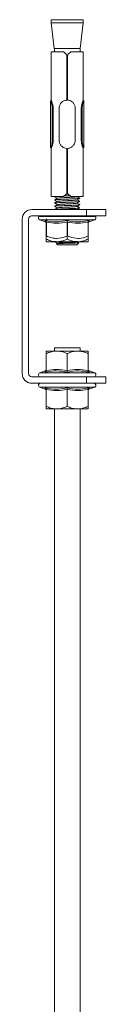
# Model space of a CAD drawing. Header units: millimetres. Extents: x 398 to 1073, y -25 to 1362.
# Tile 6 of 7: x 748 to 774, y 1056 to 1362. Entities that reach past the tile are written whole.
import ezdxf

# ---------------------------------------------------------------- set-up
doc = ezdxf.new("R2010")
doc.units = ezdxf.units.MM

msp = doc.modelspace()

# ---------------------------------------------------------------- linework, layer by layer
at = {"color": 7, "linetype": 'Continuous', "lineweight": 15}
for p, q in [((757.03, 1361.73), (757.03, 1360.73)), ((757.03, 1361.73), (767.03, 1361.73)), ((757.03, 1360.73), (758.02, 1352.73)), ((762.37, 1360.73), (757.03, 1360.73)), ((767.03, 1360.73), (762.37, 1360.73)), ((766.05, 1352.73), (767.03, 1360.73)), ((767.03, 1360.73), (767.03, 1361.73)), ((757.03, 1351.73), (757.03, 1336.73)), ((760.93, 1351.73), (757.03, 1351.73)), ((762.3, 1352.73), (758.02, 1352.73)), ((758.03, 1352.73), (758.03, 1351.73)), ((761.93, 1350.73), (761.93, 1336.73)), ((762.13, 1336.73), (762.13, 1350.73)), ((766.05, 1352.73), (762.3, 1352.73)), ((767.03, 1351.73), (763.13, 1351.73)), ((766.03, 1351.73), (766.03, 1352.73)), ((767.03, 1336.73), (767.03, 1351.73)), ((756.83, 1336.55), (756.83, 1321.91)), ((757.03, 1336.73), (757, 1336.73)), ((767.07, 1336.73), (767.03, 1336.73)), ((767.23, 1321.91), (767.23, 1336.55)), ((757.65, 1334.23), (757.51, 1334.23)), ((757.51, 1334.23), (757.51, 1324.23)), ((757.65, 1324.23), (757.65, 1334.23)), ((759.53, 1324.23), (759.53, 1334.23)), ((764.53, 1334.23), (764.53, 1324.23)), ((766.42, 1324.23), (766.42, 1334.23)), ((766.56, 1334.23), (766.42, 1334.23)), ((766.56, 1324.23), (766.56, 1334.23)), ((757.65, 1324.23), (757.51, 1324.23)), ((766.56, 1324.23), (766.42, 1324.23)), ((757, 1321.73), (757.03, 1321.73)), ((757.03, 1321.73), (757.03, 1306.73)), ((761.93, 1321.73), (761.93, 1307.73)), ((761.93, 1320.73), (762.13, 1320.73)), ((761.93, 1319.97), (762.13, 1319.98)), ((761.93, 1319.47), (762.13, 1319.48)), ((762.13, 1307.73), (762.13, 1321.73)), ((767.03, 1306.73), (767.03, 1321.73)), ((767.03, 1321.73), (767.07, 1321.73)), ((761.93, 1318.97), (762.13, 1318.98)), ((761.93, 1318.47), (762.13, 1318.48)), ((761.93, 1317.97), (762.13, 1317.98)), ((761.93, 1317.47), (762.13, 1317.48)), ((761.93, 1316.97), (762.13, 1316.98)), ((761.93, 1316.47), (762.13, 1316.48)), ((761.93, 1315.97), (762.13, 1315.98)), ((761.93, 1315.47), (762.13, 1315.48)), ((761.93, 1314.97), (762.13, 1314.98)), ((761.93, 1314.47), (762.13, 1314.48)), ((761.93, 1313.97), (762.13, 1313.98)), ((761.93, 1313.47), (762.13, 1313.48)), ((761.93, 1312.97), (762.13, 1312.98)), ((761.93, 1312.47), (762.13, 1312.48)), ((761.93, 1311.97), (762.13, 1311.98)), ((761.93, 1311.47), (762.13, 1311.48)), ((761.93, 1310.97), (762.13, 1310.98)), ((761.93, 1310.47), (762.13, 1310.48)), ((761.93, 1309.97), (762.13, 1309.98)), ((761.65, 1307.45), (762.14, 1307.48)), ((761.93, 1309.47), (762.13, 1309.48)), ((761.93, 1308.97), (762.13, 1308.98)), ((761.93, 1308.47), (762.13, 1308.48)), ((761.93, 1307.97), (762.13, 1307.98)), ((760.93, 1306.73), (757.03, 1306.73)), ((767.03, 1306.73), (763.13, 1306.73)), ((751.03, 1302.73), (768.03, 1302.73)), ((768.03, 1300.73), (751.03, 1300.73)), ((768.03, 1300.73), (768.03, 1302.73)), ((768.03, 1302.73), (774.03, 1302.73)), ((774.03, 1300.73), (768.03, 1300.73)), ((774.03, 1302.73), (774.03, 1300.73)), ((748.03, 1299.73), (748.03, 1251.73)), ((750.03, 1299.73), (750.03, 1251.73)), ((753.49, 1299.53), (755.19, 1298.91)), ((755.21, 1298.97), (755.21, 1298.95)), ((755.5, 1298.28), (755.5, 1294.53)), ((755.53, 1298.8), (755.53, 1293.53)), ((755.57, 1298.96), (755.57, 1294.53)), ((762.03, 1298.8), (762.03, 1293.53)), ((762.1, 1298.96), (762.1, 1294.53)), ((768.53, 1298.8), (768.53, 1293.53)), ((768.57, 1298.96), (768.57, 1294.53)), ((768.87, 1298.91), (770.58, 1299.53)), ((755.53, 1292.73), (758.78, 1292.73)), ((758.69, 1292.08), (759.03, 1291.73)), ((758.94, 1292.23), (758.71, 1292.1)), ((758.78, 1292.73), (765.28, 1292.73)), ((759.03, 1291.73), (765.03, 1291.73)), ((765.03, 1291.73), (765.68, 1292.38)), ((768.53, 1292.73), (765.28, 1292.73)), ((758.78, 1258.73), (755.53, 1258.73)), ((755.53, 1252.67), (755.53, 1257.93)), ((758.03, 1259.73), (758.03, 1258.73)), ((766.03, 1259.73), (758.03, 1259.73)), ((765.28, 1258.73), (758.78, 1258.73)), ((762.03, 1252.67), (762.03, 1257.93)), ((765.28, 1258.73), (768.53, 1258.73)), ((766.03, 1258.73), (766.03, 1259.73)), ((768.53, 1252.67), (768.53, 1257.93)), ((755.19, 1252.55), (753.49, 1251.93)), ((770.58, 1251.93), (768.87, 1252.55)), ((751.03, 1250.73), (768.03, 1250.73)), ((751.03, 1248.73), (768.03, 1248.73)), ((768.03, 1248.73), (768.03, 1250.73)), ((768.03, 1250.73), (774.03, 1250.73)), ((774.03, 1248.73), (768.03, 1248.73)), ((774.03, 1250.73), (774.03, 1248.73)), ((753.49, 1247.53), (755.19, 1246.91)), ((755.21, 1246.97), (755.21, 1246.95)), ((755.53, 1246.8), (755.53, 1241.53)), ((762.03, 1246.8), (762.03, 1241.53)), ((768.53, 1246.8), (768.53, 1241.53)), ((768.87, 1246.91), (770.58, 1247.53)), ((755.53, 1240.73), (758.78, 1240.73)), ((758.03, 1240.73), (758.03, 777.63)), ((758.78, 1240.73), (765.28, 1240.73)), ((768.53, 1240.73), (765.28, 1240.73)), ((766.03, 777.63), (766.03, 1240.73))]:
    msp.add_line(p, q, dxfattribs=at)
at = {"color": 8, "linetype": 'Continuous', "lineweight": 15}
for p, q in [((770.58, 1300.53), (753.49, 1300.53)), ((770.58, 1299.53), (753.49, 1299.53)), ((753.49, 1251.93), (766.31, 1251.93)), ((766.31, 1251.93), (770.58, 1251.93)), ((770.58, 1247.53), (753.49, 1247.53))]:
    msp.add_line(p, q, dxfattribs=at)
at = {"color": 7, "linetype": 'Continuous', "lineweight": 15, "flags": 128}
for points in [[(761.93, 1350.73), (761.6, 1351.07), (761.26, 1351.4), (760.93, 1351.73)], [(763.13, 1351.73), (762.8, 1351.4), (762.47, 1351.07), (762.13, 1350.73)], [(757.38, 1324.24), (757.38, 1324.54), (757.38, 1325.74), (757.38, 1330.54), (757.38, 1334.22)], [(766.69, 1334.22), (766.69, 1333.92), (766.69, 1332.72), (766.69, 1327.92), (766.69, 1324.24)], [(760.93, 1306.73), (761.26, 1307.06), (761.6, 1307.4), (761.93, 1307.73)], [(762.13, 1307.73), (762.47, 1307.4), (762.8, 1307.06), (763.13, 1306.73)], [(753.22, 1300.73), (753.3, 1300.64), (753.34, 1300.61)], [(770.73, 1300.61), (770.76, 1300.64), (770.85, 1300.73)]]:
    msp.add_lwpolyline(points, dxfattribs=at)
at = {"color": 7, "linetype": 'Continuous', "lineweight": 15}
for centre, radius, start, end in [((751.03, 1299.73), 3, 90, 180), ((751.03, 1299.73), 1, 90, 180), ((753.7, 1300.11), 0.619, 126.0791, 250), ((755.05, 1298.45), 0.48, 6.656, 72.9066), ((769.01, 1298.45), 0.48, 107.6812, 159.0253), ((770.36, 1300.11), 0.619, 290, 53.9209), ((753.7, 1251.35), 0.619, 110, 270), ((755.05, 1253.01), 0.48, 287.7103, 0), ((769.01, 1253.01), 0.48, 180, 251.811), ((770.36, 1251.35), 0.619, 270, 70), ((751.03, 1251.73), 3, 180, 270), ((751.03, 1251.73), 1, 180, 270), ((753.7, 1248.11), 0.619, 90, 250), ((770.36, 1248.11), 0.619, 290, 90), ((755.05, 1246.45), 0.48, 6.656, 72.9066), ((769.01, 1246.45), 0.48, 107.6772, 173.3719)]:
    msp.add_arc(centre, radius, start, end, dxfattribs=at)
for points, knots in [([(757.38, 1334.22), (757.37, 1334.34), (757.35, 1334.69), (757.29, 1335.3), (757.11, 1335.91), (756.94, 1336.35), (756.84, 1336.57), (756.84, 1336.56), (756.85, 1336.55)], [0, 0, 0, 0, 0.093844, 0.287939, 0.495386, 0.69174, 0.889071, 1, 1, 1, 1]), ([(757.02, 1336.64), (757.01, 1336.66), (756.97, 1336.77), (756.99, 1336.72), (757.09, 1336.49), (757.26, 1336.01), (757.43, 1335.36), (757.49, 1334.72), (757.51, 1334.35), (757.51, 1334.23)], [0, 0, 0, 0, 0.055407, 0.226338, 0.396639, 0.567165, 0.749591, 0.919364, 1, 1, 1, 1]), ([(757.65, 1334.23), (757.63, 1334.56), (757.6, 1335.05), (757.46, 1335.64), (757.34, 1336.02), (757.22, 1336.33), (757.12, 1336.56), (757.05, 1336.71), (757.04, 1336.72), (757.03, 1336.73)], [0, 0, 0, 0, 0.25055, 0.375987, 0.501137, 0.626391, 0.752013, 0.877137, 1, 1, 1, 1]), ([(759.53, 1334.23), (759.56, 1334.49), (759.61, 1335.01), (759.98, 1335.72), (760.55, 1336.3), (761.25, 1336.65), (761.74, 1336.71), (761.93, 1336.73)], [0, 0, 0, 0, 0.200803, 0.400936, 0.617609, 0.848634, 1, 1, 1, 1]), ([(762.13, 1336.73), (762.15, 1336.73), (762.42, 1336.72), (762.94, 1336.6), (763.62, 1336.22), (764.17, 1335.61), (764.49, 1334.91), (764.52, 1334.42), (764.53, 1334.23)], [0, 0, 0, 0, 0.01229, 0.208154, 0.406868, 0.624446, 0.855546, 1, 1, 1, 1]), ([(766.42, 1334.23), (766.44, 1334.56), (766.47, 1335.05), (766.6, 1335.63), (766.72, 1336.01), (766.84, 1336.32), (766.95, 1336.56), (767.01, 1336.69), (767.04, 1336.75), (767.03, 1336.73), (767.03, 1336.73)], [0, 0, 0, 0, 0.24808, 0.37343, 0.498597, 0.623654, 0.74914, 0.873706, 0.999058, 1, 1, 1, 1]), ([(766.56, 1334.23), (766.56, 1334.35), (766.58, 1334.72), (766.64, 1335.36), (766.81, 1336.01), (766.98, 1336.48), (767.08, 1336.72), (767.07, 1336.71), (767.07, 1336.7)], [0, 0, 0, 0, 0.092788, 0.288147, 0.498066, 0.694291, 0.890258, 1, 1, 1, 1]), ([(767.1, 1336.29), (767.11, 1336.3), (767.17, 1336.47), (767.24, 1336.58), (767.24, 1336.59), (767.13, 1336.35), (766.95, 1335.91), (766.78, 1335.3), (766.71, 1334.69), (766.7, 1334.34), (766.69, 1334.22)], [0, 0, 0, 0, 0.01868, 0.176174, 0.32687, 0.476273, 0.624935, 0.781997, 0.92895, 1, 1, 1, 1]), ([(757.38, 1334.22), (757.38, 1334.22), (757.38, 1334.23), (757.39, 1334.23), (757.42, 1334.23), (757.46, 1334.23), (757.49, 1334.23), (757.51, 1334.23)], [0, 0, 0, 0, 0.043576, 0.08962, 0.393317, 0.69665, 1, 1, 1, 1]), ([(766.56, 1334.23), (766.57, 1334.23), (766.61, 1334.23), (766.65, 1334.23), (766.68, 1334.23), (766.69, 1334.23), (766.69, 1334.22), (766.69, 1334.22)], [0, 0, 0, 0, 0.303356, 0.606683, 0.91038, 0.956427, 1, 1, 1, 1]), ([(756.95, 1322.13), (756.91, 1322.05), (756.83, 1321.87), (756.83, 1321.87), (756.93, 1322.09), (757.11, 1322.54), (757.32, 1323.26), (757.36, 1323.88), (757.38, 1324.24)], [0, 0, 0, 0, 0.143319, 0.2967, 0.457004, 0.618341, 0.778307, 1, 1, 1, 1]), ([(757.51, 1324.23), (757.49, 1323.86), (757.46, 1323.2), (757.25, 1322.44), (757.08, 1321.96), (756.98, 1321.73), (756.99, 1321.76), (757, 1321.76)], [0, 0, 0, 0, 0.287384, 0.496906, 0.70644, 0.912982, 1, 1, 1, 1]), ([(757.03, 1321.73), (757.03, 1321.73), (757.03, 1321.72), (757.05, 1321.77), (757.12, 1321.91), (757.22, 1322.15), (757.35, 1322.46), (757.47, 1322.84), (757.6, 1323.42), (757.63, 1323.91), (757.65, 1324.23)], [0, 0, 0, 0, 0.002186, 0.127671, 0.252364, 0.377765, 0.50294, 0.627969, 0.753332, 1, 1, 1, 1]), ([(757.38, 1324.24), (757.37, 1324.12), (757.35, 1323.78), (757.31, 1323.45), (757.28, 1323.23)], [0, 0, 0, 0, 0.336018, 1, 1, 1, 1]), ([(757.38, 1324.25), (757.38, 1324.24), (757.39, 1324.24), (757.42, 1324.24), (757.46, 1324.24), (757.49, 1324.23), (757.51, 1324.23)], [0, 0, 0, 0, 0.177848, 0.403899, 0.678018, 1, 1, 1, 1]), ([(761.93, 1321.73), (761.92, 1321.74), (761.65, 1321.75), (761.13, 1321.86), (760.44, 1322.25), (759.89, 1322.85), (759.58, 1323.56), (759.55, 1324.05), (759.53, 1324.23)], [0, 0, 0, 0, 0.012289, 0.2081526, 0.4068673, 0.6244459, 0.8555462, 1, 1, 1, 1]), ([(764.53, 1324.23), (764.51, 1323.97), (764.46, 1323.45), (764.09, 1322.75), (763.52, 1322.16), (762.82, 1321.81), (762.33, 1321.76), (762.13, 1321.73)], [0, 0, 0, 0, 0.200803, 0.400937, 0.61761, 0.848635, 1, 1, 1, 1]), ([(767.03, 1321.73), (767.03, 1321.74), (767.02, 1321.76), (766.95, 1321.91), (766.85, 1322.14), (766.72, 1322.45), (766.6, 1322.83), (766.47, 1323.41), (766.44, 1323.9), (766.42, 1324.23)], [0, 0, 0, 0, 0.12423, 0.249142, 0.374642, 0.499964, 0.624967, 0.750403, 1, 1, 1, 1]), ([(766.56, 1324.23), (766.57, 1324.23), (766.59, 1324.23), (766.62, 1324.24), (766.66, 1324.24), (766.68, 1324.24), (766.69, 1324.24)], [0, 0, 0, 0, 0.177849, 0.403898, 0.677993, 1, 1, 1, 1]), ([(767.07, 1321.76), (767.07, 1321.76), (767.08, 1321.73), (766.98, 1321.96), (766.82, 1322.44), (766.61, 1323.2), (766.58, 1323.86), (766.56, 1324.23)], [0, 0, 0, 0, 0.087018, 0.29356, 0.503094, 0.712616, 1, 1, 1, 1]), ([(766.69, 1324.24), (766.71, 1323.88), (766.75, 1323.26), (766.96, 1322.54), (767.13, 1322.1), (767.23, 1321.88), (767.22, 1321.9), (767.22, 1321.91)], [0, 0, 0, 0, 0.2875039, 0.4949563, 0.7041862, 0.9120766, 1, 1, 1, 1]), ([(761.93, 1320.23), (761.99, 1320.24), (762.06, 1320.24), (762.13, 1320.24), (762.13, 1320.24)], [0, 0, 0, 0, 0.901787, 1, 1, 1, 1]), ([(760.76, 1306.92), (761.28, 1306.94), (761.99, 1306.97), (762.67, 1307), (762.86, 1307.01)], [0, 0, 0, 0, 0.726208, 1, 1, 1, 1]), ([(758.08, 1305.73), (758.08, 1305.73), (758.05, 1305.75), (758.41, 1305.8), (759.35, 1305.86), (760.73, 1305.92), (762.3, 1305.98), (763.83, 1306.04), (765.1, 1306.11), (765.86, 1306.17), (766.12, 1306.22), (765.94, 1306.24), (765.92, 1306.24)], [0, 0, 0, 0, 0.001369, 0.12336, 0.245351, 0.367341, 0.489332, 0.611323, 0.733313, 0.855304, 0.977295, 1, 1, 1, 1]), ([(758.08, 1304.73), (758.08, 1304.73), (758.05, 1304.75), (758.41, 1304.8), (759.35, 1304.86), (760.73, 1304.92), (762.3, 1304.98), (763.83, 1305.04), (765.1, 1305.11), (765.86, 1305.17), (766.12, 1305.22), (765.94, 1305.24), (765.92, 1305.24)], [0, 0, 0, 0, 0.001369, 0.12336, 0.245351, 0.367341, 0.489332, 0.611323, 0.733313, 0.855304, 0.977295, 1, 1, 1, 1]), ([(758.08, 1303.73), (758.08, 1303.73), (758.05, 1303.75), (758.41, 1303.8), (759.35, 1303.86), (760.73, 1303.92), (762.3, 1303.98), (763.83, 1304.04), (765.1, 1304.11), (765.86, 1304.17), (766.12, 1304.22), (765.94, 1304.24), (765.92, 1304.24)], [0, 0, 0, 0, 0.001369, 0.12336, 0.245351, 0.367341, 0.489332, 0.611323, 0.733313, 0.855304, 0.977295, 1, 1, 1, 1]), ([(758.07, 1306.71), (758.22, 1306.63), (758.5, 1306.47), (758.78, 1306.3), (758.92, 1306.22)], [0, 0, 0, 0, 0.512405, 1, 1, 1, 1]), ([(758.07, 1305.71), (758.22, 1305.63), (758.5, 1305.47), (758.78, 1305.3), (758.92, 1305.22)], [0, 0, 0, 0, 0.512389, 1, 1, 1, 1]), ([(758.07, 1304.71), (758.22, 1304.63), (758.5, 1304.47), (758.78, 1304.3), (758.92, 1304.22)], [0, 0, 0, 0, 0.512374, 1, 1, 1, 1]), ([(758.94, 1306.23), (758.8, 1306.15), (758.51, 1305.98), (758.22, 1305.82), (758.08, 1305.73)], [0, 0, 0, 0, 0.499861, 1, 1, 1, 1]), ([(758.94, 1305.23), (758.8, 1305.15), (758.51, 1304.98), (758.22, 1304.82), (758.08, 1304.73)], [0, 0, 0, 0, 0.49989, 1, 1, 1, 1]), ([(758.94, 1304.23), (758.8, 1304.15), (758.51, 1303.98), (758.22, 1303.82), (758.08, 1303.73)], [0, 0, 0, 0, 0.49989, 1, 1, 1, 1]), ([(758.95, 1306.23), (759.02, 1306.25), (759.16, 1306.3), (759.94, 1306.36), (761.01, 1306.42), (762.25, 1306.48), (763.44, 1306.54), (764.43, 1306.61), (765.03, 1306.67), (765.21, 1306.72), (765.1, 1306.74), (765.08, 1306.74)], [0, 0, 0, 0, 0.120645, 0.243417, 0.366191, 0.488964, 0.611737, 0.73451, 0.857283, 0.980056, 1, 1, 1, 1]), ([(758.95, 1305.23), (759.02, 1305.25), (759.16, 1305.3), (759.94, 1305.36), (761.01, 1305.42), (762.25, 1305.48), (763.44, 1305.54), (764.43, 1305.61), (765.03, 1305.67), (765.21, 1305.72), (765.1, 1305.74), (765.08, 1305.74)], [0, 0, 0, 0, 0.120645, 0.243418, 0.366191, 0.488964, 0.611737, 0.73451, 0.857283, 0.980056, 1, 1, 1, 1]), ([(758.95, 1304.23), (759.02, 1304.25), (759.16, 1304.3), (759.94, 1304.36), (761.01, 1304.42), (762.25, 1304.48), (763.44, 1304.54), (764.43, 1304.61), (765.03, 1304.67), (765.21, 1304.72), (765.1, 1304.74), (765.08, 1304.74)], [0, 0, 0, 0, 0.120645, 0.243418, 0.366191, 0.488964, 0.611737, 0.73451, 0.857283, 0.980056, 1, 1, 1, 1]), ([(765.93, 1306.25), (765.79, 1306.33), (765.5, 1306.5), (765.22, 1306.67), (765.07, 1306.75)], [0, 0, 0, 0, 0.500039, 1, 1, 1, 1]), ([(765.93, 1305.25), (765.79, 1305.33), (765.5, 1305.5), (765.22, 1305.67), (765.07, 1305.75)], [0, 0, 0, 0, 0.500054, 1, 1, 1, 1]), ([(765.93, 1304.25), (765.79, 1304.33), (765.5, 1304.5), (765.22, 1304.67), (765.07, 1304.75)], [0, 0, 0, 0, 0.500054, 1, 1, 1, 1]), ([(765.11, 1305.74), (765.25, 1305.83), (765.53, 1305.99), (765.82, 1306.16), (765.96, 1306.24)], [0, 0, 0, 0, 0.499957, 1, 1, 1, 1]), ([(765.11, 1304.74), (765.25, 1304.83), (765.53, 1304.99), (765.82, 1305.16), (765.96, 1305.24)], [0, 0, 0, 0, 0.499987, 1, 1, 1, 1]), ([(765.11, 1303.74), (765.25, 1303.83), (765.53, 1303.99), (765.82, 1304.16), (765.96, 1304.24)], [0, 0, 0, 0, 0.499987, 1, 1, 1, 1]), ([(758.08, 1302.73), (758.08, 1302.73), (758.05, 1302.75), (758.41, 1302.79), (759.35, 1302.86), (760.73, 1302.92), (762.3, 1302.98), (763.83, 1303.04), (765.1, 1303.11), (765.86, 1303.17), (766.12, 1303.22), (765.94, 1303.24), (765.92, 1303.24)], [0, 0, 0, 0, 0.001369, 0.12336, 0.245351, 0.367341, 0.489332, 0.611323, 0.733313, 0.855304, 0.977294, 1, 1, 1, 1]), ([(758.07, 1303.71), (758.22, 1303.63), (758.5, 1303.47), (758.78, 1303.3), (758.92, 1303.22)], [0, 0, 0, 0, 0.512374, 1, 1, 1, 1]), ([(758.94, 1303.23), (758.8, 1303.15), (758.51, 1302.98), (758.22, 1302.82), (758.08, 1302.73)], [0, 0, 0, 0, 0.499876, 1, 1, 1, 1]), ([(758.95, 1303.23), (759.02, 1303.25), (759.16, 1303.3), (759.94, 1303.36), (761.01, 1303.42), (762.25, 1303.48), (763.44, 1303.54), (764.43, 1303.61), (765.03, 1303.67), (765.21, 1303.72), (765.1, 1303.74), (765.08, 1303.74)], [0, 0, 0, 0, 0.1206446, 0.2434176, 0.3661906, 0.4889639, 0.6117369, 0.7345102, 0.8572832, 0.9800565, 1, 1, 1, 1]), ([(765.93, 1303.25), (765.79, 1303.33), (765.5, 1303.5), (765.22, 1303.67), (765.07, 1303.75)], [0, 0, 0, 0, 0.500024, 1, 1, 1, 1]), ([(765.11, 1302.74), (765.25, 1302.83), (765.53, 1302.99), (765.82, 1303.16), (765.96, 1303.24)], [0, 0, 0, 0, 0.499957, 1, 1, 1, 1]), ([(755.2, 1299.3), (755.47, 1299.24), (756.85, 1298.97), (759.16, 1298.78), (761.15, 1299.14), (762.03, 1299.3)], [0, 0, 0, 0, 0.120965, 0.606826, 1, 1, 1, 1]), ([(755.2, 1299.3), (755.2, 1299.3), (755.25, 1299.28), (755.34, 1299.22), (755.44, 1299.1), (755.52, 1298.96), (755.53, 1298.85), (755.53, 1298.8)], [0, 0, 0, 0, 0.0068632, 0.2675836, 0.5286227, 0.7638081, 1, 1, 1, 1]), ([(762.03, 1298.8), (760.97, 1298.63), (758.8, 1298.28), (756.63, 1298.62), (755.53, 1298.8)], [0, 0, 0, 0, 0.49217, 1, 1, 1, 1]), ([(762.03, 1299.3), (762.31, 1299.24), (763.67, 1298.97), (765.97, 1298.78), (767.97, 1299.14), (768.87, 1299.3)], [0, 0, 0, 0, 0.120965, 0.606826, 1, 1, 1, 1]), ([(762.03, 1299.3), (762.03, 1299.3), (762.03, 1299.28), (762.03, 1299.22), (762.03, 1299.1), (762.03, 1298.96), (762.03, 1298.85), (762.03, 1298.8)], [0, 0, 0, 0, 0.006862, 0.267584, 0.528621, 0.763809, 1, 1, 1, 1]), ([(768.53, 1298.8), (767.47, 1298.63), (765.3, 1298.28), (763.13, 1298.62), (762.03, 1298.8)], [0, 0, 0, 0, 0.4921705, 1, 1, 1, 1]), ([(768.53, 1298.8), (768.54, 1298.85), (768.55, 1298.96), (768.62, 1299.1), (768.73, 1299.22), (768.82, 1299.28), (768.87, 1299.3), (768.87, 1299.3)], [0, 0, 0, 0, 0.236192, 0.471376, 0.732417, 0.993136, 1, 1, 1, 1]), ([(755.53, 1293.53), (755.99, 1293.34), (756.91, 1292.96), (758.02, 1292.75), (758.65, 1292.74), (758.78, 1292.73)], [0, 0, 0, 0, 0.434793, 0.879847, 1, 1, 1, 1]), ([(755.53, 1292.73), (755.53, 1292.74), (755.53, 1292.76), (755.53, 1293.09), (755.53, 1293.5), (755.53, 1293.53)], [0, 0, 0, 0, 0.1279441, 0.9273557, 1, 1, 1, 1]), ([(755.57, 1294.53), (756.02, 1294.34), (756.95, 1293.96), (758.07, 1293.75), (758.7, 1293.74), (758.83, 1293.73)], [0, 0, 0, 0, 0.434797, 0.879848, 1, 1, 1, 1]), ([(758.07, 1292.71), (758.22, 1292.63), (758.5, 1292.47), (758.78, 1292.3), (758.92, 1292.22)], [0, 0, 0, 0, 0.512405, 1, 1, 1, 1]), ([(765.66, 1292.4), (765.67, 1292.39), (765.72, 1292.38), (765.4, 1292.35), (764.71, 1292.32), (763.7, 1292.29), (762.53, 1292.25), (761.32, 1292.22), (760.22, 1292.18), (759.33, 1292.15), (758.82, 1292.11), (758.61, 1292.09), (758.69, 1292.08), (758.69, 1292.08)], [0, 0, 0, 0, 0.023169, 0.135883, 0.247083, 0.358132, 0.466907, 0.575728, 0.682615, 0.788982, 0.894212, 0.998139, 1, 1, 1, 1]), ([(758.78, 1292.73), (759.64, 1292.83), (760.76, 1292.96), (761.79, 1293.43), (762.03, 1293.53)], [0, 0, 0, 0, 0.769012, 1, 1, 1, 1]), ([(758.83, 1293.73), (759.69, 1293.83), (760.81, 1293.96), (761.86, 1294.43), (762.1, 1294.53)], [0, 0, 0, 0, 0.769006, 1, 1, 1, 1]), ([(758.95, 1292.23), (759.02, 1292.25), (759.16, 1292.3), (759.94, 1292.36), (761.01, 1292.42), (762.24, 1292.48), (763.44, 1292.54), (764.42, 1292.61), (765.07, 1292.67), (765.11, 1292.71), (765.13, 1292.73)], [0, 0, 0, 0, 0.1230999, 0.2483709, 0.3736425, 0.4989138, 0.6241855, 0.7494571, 0.8747284, 1, 1, 1, 1]), ([(762.03, 1293.53), (762.49, 1293.34), (763.41, 1292.96), (764.52, 1292.75), (765.15, 1292.74), (765.28, 1292.73)], [0, 0, 0, 0, 0.434794, 0.879848, 1, 1, 1, 1]), ([(762.1, 1294.53), (762.37, 1294.41), (763.41, 1293.95), (764.51, 1293.82), (765.33, 1293.73)], [0, 0, 0, 0, 0.2639, 1, 1, 1, 1]), ([(765.62, 1292.43), (765.58, 1292.46), (765.45, 1292.53), (765.33, 1292.6), (765.24, 1292.66)], [0, 0, 0, 0, 0.312219, 1, 1, 1, 1]), ([(765.28, 1292.73), (766.14, 1292.83), (767.26, 1292.96), (768.29, 1293.43), (768.53, 1293.53)], [0, 0, 0, 0, 0.7690109, 1, 1, 1, 1]), ([(765.33, 1293.73), (765.47, 1293.74), (766.5, 1293.76), (767.59, 1294.09), (768.49, 1294.5), (768.57, 1294.53)], [0, 0, 0, 0, 0.127944, 0.927356, 1, 1, 1, 1]), ([(768.53, 1292.73), (768.53, 1292.74), (768.53, 1292.76), (768.53, 1293.09), (768.53, 1293.5), (768.53, 1293.53)], [0, 0, 0, 0, 0.1279441, 0.9273557, 1, 1, 1, 1]), ([(758.78, 1258.73), (757.93, 1258.63), (756.81, 1258.5), (755.77, 1258.04), (755.53, 1257.93)], [0, 0, 0, 0, 0.7690066, 1, 1, 1, 1]), ([(755.53, 1257.93), (755.53, 1258.12), (755.53, 1258.51), (755.53, 1258.72), (755.53, 1258.73), (755.53, 1258.73)], [0, 0, 0, 0, 0.434794, 0.879848, 1, 1, 1, 1]), ([(762.03, 1257.93), (761.58, 1258.12), (760.66, 1258.51), (759.55, 1258.72), (758.92, 1258.73), (758.78, 1258.73)], [0, 0, 0, 0, 0.434795, 0.879848, 1, 1, 1, 1]), ([(762.03, 1257.93), (762.31, 1258.05), (763.35, 1258.52), (764.46, 1258.64), (765.28, 1258.73)], [0, 0, 0, 0, 0.263897, 1, 1, 1, 1]), ([(765.28, 1258.73), (765.43, 1258.73), (766.46, 1258.71), (767.56, 1258.37), (768.46, 1257.97), (768.53, 1257.93)], [0, 0, 0, 0, 0.127944, 0.927355, 1, 1, 1, 1]), ([(768.53, 1258.73), (768.53, 1258.63), (768.53, 1258.5), (768.53, 1258.04), (768.53, 1257.93)], [0, 0, 0, 0, 0.769007, 1, 1, 1, 1]), ([(755.53, 1252.67), (755.53, 1252.61), (755.52, 1252.51), (755.44, 1252.36), (755.34, 1252.25), (755.25, 1252.19), (755.2, 1252.17), (755.2, 1252.17)], [0, 0, 0, 0, 0.236181, 0.471395, 0.732423, 0.993152, 1, 1, 1, 1]), ([(762.03, 1252.17), (761.76, 1252.22), (760.4, 1252.5), (758.1, 1252.68), (756.09, 1252.33), (755.2, 1252.17)], [0, 0, 0, 0, 0.120964, 0.606826, 1, 1, 1, 1]), ([(755.53, 1252.67), (756.6, 1252.84), (758.77, 1253.18), (760.93, 1252.84), (762.03, 1252.67)], [0, 0, 0, 0, 0.492171, 1, 1, 1, 1]), ([(762.03, 1252.67), (763.1, 1252.84), (765.27, 1253.18), (767.43, 1252.84), (768.53, 1252.67)], [0, 0, 0, 0, 0.4921702, 1, 1, 1, 1]), ([(762.03, 1252.67), (762.03, 1252.61), (762.03, 1252.51), (762.03, 1252.36), (762.03, 1252.25), (762.03, 1252.19), (762.03, 1252.17), (762.03, 1252.17)], [0, 0, 0, 0, 0.23618, 0.471397, 0.732422, 0.993153, 1, 1, 1, 1]), ([(768.87, 1252.17), (768.6, 1252.22), (767.22, 1252.5), (764.91, 1252.68), (762.92, 1252.33), (762.03, 1252.17)], [0, 0, 0, 0, 0.120964, 0.606826, 1, 1, 1, 1]), ([(768.53, 1252.67), (768.54, 1252.61), (768.55, 1252.51), (768.62, 1252.36), (768.73, 1252.25), (768.82, 1252.19), (768.87, 1252.17), (768.87, 1252.17)], [0, 0, 0, 0, 0.236181, 0.471394, 0.732423, 0.993151, 1, 1, 1, 1]), ([(755.2, 1247.3), (755.47, 1247.24), (756.85, 1246.97), (759.16, 1246.78), (761.15, 1247.14), (762.03, 1247.3)], [0, 0, 0, 0, 0.120965, 0.606826, 1, 1, 1, 1]), ([(755.2, 1247.3), (755.2, 1247.3), (755.25, 1247.28), (755.34, 1247.22), (755.44, 1247.1), (755.52, 1246.96), (755.53, 1246.85), (755.53, 1246.8)], [0, 0, 0, 0, 0.006863, 0.267575, 0.528637, 0.763815, 1, 1, 1, 1]), ([(762.03, 1246.8), (760.97, 1246.63), (758.8, 1246.28), (756.63, 1246.62), (755.53, 1246.8)], [0, 0, 0, 0, 0.49217, 1, 1, 1, 1]), ([(762.03, 1247.3), (762.31, 1247.24), (763.67, 1246.97), (765.97, 1246.78), (767.97, 1247.14), (768.87, 1247.3)], [0, 0, 0, 0, 0.120965, 0.606826, 1, 1, 1, 1]), ([(762.03, 1247.3), (762.03, 1247.3), (762.03, 1247.28), (762.03, 1247.22), (762.03, 1247.1), (762.03, 1246.96), (762.03, 1246.85), (762.03, 1246.8)], [0, 0, 0, 0, 0.006862, 0.267576, 0.528636, 0.763816, 1, 1, 1, 1]), ([(768.53, 1246.8), (767.47, 1246.63), (765.3, 1246.28), (763.13, 1246.62), (762.03, 1246.8)], [0, 0, 0, 0, 0.49217, 1, 1, 1, 1]), ([(768.53, 1246.8), (768.54, 1246.85), (768.55, 1246.96), (768.62, 1247.1), (768.73, 1247.22), (768.82, 1247.28), (768.87, 1247.3), (768.87, 1247.3)], [0, 0, 0, 0, 0.236184, 0.471362, 0.732425, 0.993136, 1, 1, 1, 1]), ([(755.53, 1241.53), (755.99, 1241.34), (756.91, 1240.96), (758.02, 1240.75), (758.65, 1240.74), (758.78, 1240.73)], [0, 0, 0, 0, 0.434793, 0.879847, 1, 1, 1, 1]), ([(755.53, 1240.73), (755.53, 1240.74), (755.53, 1240.76), (755.53, 1241.09), (755.53, 1241.5), (755.53, 1241.53)], [0, 0, 0, 0, 0.127944, 0.927358, 1, 1, 1, 1]), ([(758.78, 1240.73), (759.64, 1240.83), (760.76, 1240.96), (761.79, 1241.43), (762.03, 1241.53)], [0, 0, 0, 0, 0.76901, 1, 1, 1, 1]), ([(762.03, 1241.53), (762.49, 1241.34), (763.41, 1240.96), (764.52, 1240.75), (765.15, 1240.74), (765.28, 1240.73)], [0, 0, 0, 0, 0.434793, 0.879848, 1, 1, 1, 1]), ([(765.28, 1240.73), (766.14, 1240.83), (767.26, 1240.96), (768.29, 1241.43), (768.53, 1241.53)], [0, 0, 0, 0, 0.769009, 1, 1, 1, 1]), ([(768.53, 1240.73), (768.53, 1240.74), (768.53, 1240.76), (768.53, 1241.09), (768.53, 1241.5), (768.53, 1241.53)], [0, 0, 0, 0, 0.127944, 0.927358, 1, 1, 1, 1])]:
    msp.add_open_spline(points, degree=3, knots=knots, dxfattribs=at)
at = {"color": 8, "linetype": 'Continuous', "lineweight": 15}
for points, knots in [([(755.21, 1298.95), (755.22, 1298.94), (755.22, 1298.86), (755.21, 1299.09), (755.2, 1299.3)], [0, 0, 0, 0, 0.151182, 1, 1, 1, 1]), ([(755.57, 1299.8), (755.56, 1299.6), (755.54, 1299.33), (755.53, 1299.52), (755.52, 1299.56)], [0, 0, 0, 0, 0.754957, 1, 1, 1, 1]), ([(768.87, 1299.3), (768.87, 1299.24), (768.86, 1299), (768.85, 1298.98), (768.85, 1298.97)], [0, 0, 0, 0, 0.241916, 1, 1, 1, 1]), ([(755.2, 1252.17), (755.2, 1252.23), (755.21, 1252.46), (755.21, 1252.48), (755.21, 1252.49)], [0, 0, 0, 0, 0.241915, 1, 1, 1, 1]), ([(768.85, 1252.49), (768.85, 1252.52), (768.85, 1252.61), (768.86, 1252.36), (768.87, 1252.17)], [0, 0, 0, 0, 0.213612, 1, 1, 1, 1]), ([(755.21, 1246.95), (755.22, 1246.94), (755.22, 1246.86), (755.21, 1247.09), (755.2, 1247.3)], [0, 0, 0, 0, 0.151182, 1, 1, 1, 1]), ([(768.87, 1247.3), (768.87, 1247.24), (768.86, 1247), (768.85, 1246.98), (768.85, 1246.97)], [0, 0, 0, 0, 0.241916, 1, 1, 1, 1])]:
    msp.add_open_spline(points, degree=3, knots=knots, dxfattribs=at)

doc.saveas('drawing.dxf')
